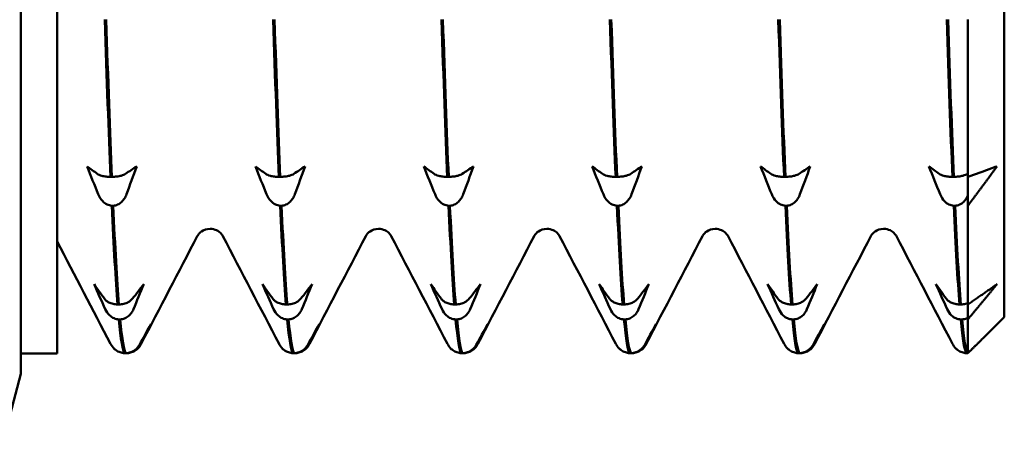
# Model space of a CAD drawing. Header units: millimetres. Extents: x 65 to 370, y 57 to 247.
# Tile 3 of 24: x 125 to 138, y 61 to 67. Entities that reach past the tile are written whole.
import ezdxf

# ---------------------------------------------------------------- set-up
doc = ezdxf.new("R2010")
doc.units = ezdxf.units.MM
doc.layers.add('Видимый контур (ГОСТ)', color=7, linetype='Continuous', lineweight=50)

msp = doc.modelspace()

# ---------------------------------------------------------------- linework, layer by layer
at = {"layer": 'Видимый контур (ГОСТ)'}
for p, q in [((138.302, 94.882), (138.302, 62.682)), ((124.802, 61.901), (124.802, 75.28)), ((125.302, 75.28), (125.302, 62.182)), ((137.802, 66.768), (137.802, 64.607)), ((126.033, 64.607), (126.052, 64.607)), ((128.344, 64.607), (128.363, 64.607)), ((130.655, 64.607), (130.675, 64.607)), ((132.967, 64.607), (132.986, 64.607)), ((135.278, 64.607), (135.298, 64.607)), ((137.59, 64.607), (137.609, 64.607)), ((137.802, 64.212), (137.802, 64.607)), ((137.802, 64.607), (137.802, 64.353)), ((126.07, 64.212), (126.05, 64.212)), ((128.381, 64.212), (128.362, 64.212)), ((130.692, 64.212), (130.673, 64.212)), ((133.004, 64.212), (132.984, 64.212)), ((135.315, 64.212), (135.296, 64.212)), ((137.627, 64.212), (137.607, 64.212)), ((137.802, 64.212), (137.802, 62.854)), ((126.129, 62.854), (126.148, 62.854)), ((128.44, 62.854), (128.46, 62.854)), ((130.752, 62.854), (130.771, 62.854)), ((133.063, 62.854), (133.083, 62.854)), ((135.375, 62.854), (135.394, 62.854)), ((137.686, 62.854), (137.705, 62.854)), ((137.802, 62.65), (137.802, 62.854)), ((137.802, 62.854), (137.802, 62.672)), ((126.166, 62.65), (126.146, 62.65)), ((128.477, 62.65), (128.458, 62.65)), ((130.789, 62.65), (130.769, 62.65)), ((133.1, 62.65), (133.081, 62.65)), ((135.411, 62.65), (135.392, 62.65)), ((137.723, 62.65), (137.703, 62.65)), ((137.802, 62.65), (137.802, 62.186)), ((138.302, 62.682), (138.202, 62.582)), ((125.302, 62.182), (124.802, 62.182)), ((126.225, 62.186), (126.245, 62.186)), ((126.262, 62.186), (126.245, 62.186)), ((128.537, 62.186), (128.556, 62.186)), ((128.574, 62.186), (128.556, 62.186)), ((130.848, 62.186), (130.867, 62.186)), ((130.885, 62.186), (130.867, 62.186)), ((133.159, 62.186), (133.179, 62.186)), ((133.196, 62.186), (133.179, 62.186)), ((135.471, 62.186), (135.49, 62.186)), ((135.508, 62.186), (135.49, 62.186)), ((137.782, 62.186), (137.802, 62.186)), ((124.802, 61.901), (124.502, 60.782))]:
    msp.add_line(p, q, dxfattribs=at)
for points in [[(125.954, 66.768), (125.98, 65.95), (126.006, 65.224), (126.033, 64.607)], [(126.052, 64.607), (126.026, 65.224), (126, 65.95), (125.973, 66.768)], [(128.265, 66.768), (128.292, 65.95), (128.318, 65.224), (128.344, 64.607)], [(128.363, 64.607), (128.337, 65.224), (128.311, 65.95), (128.285, 66.768)], [(130.577, 66.768), (130.603, 65.95), (130.629, 65.224), (130.655, 64.607)], [(130.675, 64.607), (130.649, 65.224), (130.622, 65.95), (130.596, 66.768)], [(132.888, 66.768), (132.914, 65.95), (132.941, 65.224), (132.967, 64.607)], [(132.986, 64.607), (132.96, 65.224), (132.934, 65.95), (132.907, 66.768)], [(135.199, 66.768), (135.226, 65.95), (135.252, 65.224), (135.278, 64.607)], [(135.298, 64.607), (135.271, 65.224), (135.245, 65.95), (135.219, 66.768)], [(137.511, 66.768), (137.537, 65.95), (137.563, 65.224), (137.59, 64.607)], [(137.609, 64.607), (137.583, 65.224), (137.557, 65.95), (137.53, 66.768)], [(125.864, 64.368), (125.812, 64.496), (125.761, 64.624), (125.71, 64.752)], [(125.71, 64.752), (125.757, 64.718), (125.804, 64.683), (125.851, 64.649)], [(126.238, 64.649), (126.29, 64.683), (126.341, 64.718), (126.392, 64.752)], [(126.392, 64.752), (126.346, 64.624), (126.298, 64.496), (126.251, 64.368)], [(128.021, 64.752), (128.068, 64.718), (128.115, 64.683), (128.163, 64.649)], [(128.175, 64.368), (128.124, 64.496), (128.072, 64.624), (128.021, 64.752)], [(128.55, 64.649), (128.601, 64.683), (128.653, 64.718), (128.704, 64.752)], [(128.704, 64.752), (128.657, 64.624), (128.61, 64.496), (128.562, 64.368)], [(130.333, 64.752), (130.379, 64.718), (130.427, 64.683), (130.474, 64.649)], [(130.487, 64.368), (130.435, 64.496), (130.384, 64.624), (130.333, 64.752)], [(130.861, 64.649), (130.913, 64.683), (130.964, 64.718), (131.015, 64.752)], [(131.015, 64.752), (130.968, 64.624), (130.921, 64.496), (130.874, 64.368)], [(132.644, 64.752), (132.691, 64.718), (132.738, 64.683), (132.785, 64.649)], [(132.798, 64.368), (132.746, 64.496), (132.695, 64.624), (132.644, 64.752)], [(133.173, 64.649), (133.224, 64.683), (133.275, 64.718), (133.326, 64.752)], [(133.326, 64.752), (133.28, 64.624), (133.233, 64.496), (133.185, 64.368)], [(134.956, 64.752), (135.002, 64.718), (135.049, 64.683), (135.097, 64.649)], [(135.109, 64.368), (135.058, 64.496), (135.007, 64.624), (134.956, 64.752)], [(135.484, 64.649), (135.536, 64.683), (135.587, 64.718), (135.638, 64.752)], [(135.638, 64.752), (135.591, 64.624), (135.544, 64.496), (135.497, 64.368)], [(137.267, 64.752), (137.314, 64.718), (137.361, 64.683), (137.408, 64.649)], [(137.421, 64.368), (137.369, 64.496), (137.318, 64.624), (137.267, 64.752)], [(137.795, 64.649), (137.798, 64.651), (137.8, 64.652), (137.802, 64.653)], [(126.05, 64.212), (126.076, 63.644), (126.103, 63.188), (126.129, 62.854)], [(126.148, 62.854), (126.122, 63.188), (126.096, 63.644), (126.07, 64.212)], [(128.362, 64.212), (128.388, 63.644), (128.414, 63.188), (128.44, 62.854)], [(128.46, 62.854), (128.433, 63.188), (128.407, 63.644), (128.381, 64.212)], [(130.673, 64.212), (130.699, 63.644), (130.725, 63.188), (130.752, 62.854)], [(130.771, 62.854), (130.745, 63.188), (130.719, 63.644), (130.692, 64.212)], [(132.984, 64.212), (133.011, 63.644), (133.037, 63.188), (133.063, 62.854)], [(133.083, 62.854), (133.056, 63.188), (133.03, 63.644), (133.004, 64.212)], [(135.296, 64.212), (135.322, 63.644), (135.348, 63.188), (135.375, 62.854)], [(135.394, 62.854), (135.368, 63.188), (135.341, 63.644), (135.315, 64.212)], [(137.607, 64.212), (137.633, 63.644), (137.66, 63.188), (137.686, 62.854)], [(137.705, 62.854), (137.679, 63.188), (137.653, 63.644), (137.627, 64.212)], [(126.034, 62.313), (125.79, 62.782), (125.546, 63.251), (125.302, 63.719)], [(127.224, 63.793), (126.967, 63.3), (126.71, 62.807), (126.453, 62.313)], [(128.346, 62.313), (128.089, 62.807), (127.832, 63.3), (127.575, 63.793)], [(129.536, 63.793), (129.279, 63.3), (129.022, 62.807), (128.764, 62.313)], [(130.657, 62.313), (130.4, 62.807), (130.143, 63.3), (129.886, 63.793)], [(131.847, 63.793), (131.59, 63.3), (131.333, 62.807), (131.076, 62.313)], [(132.969, 62.313), (132.712, 62.807), (132.454, 63.3), (132.197, 63.793)], [(134.159, 63.793), (133.901, 63.3), (133.644, 62.807), (133.387, 62.313)], [(135.28, 62.313), (135.023, 62.807), (134.766, 63.3), (134.509, 63.793)], [(136.47, 63.793), (136.213, 63.3), (135.956, 62.807), (135.699, 62.313)], [(137.591, 62.313), (137.334, 62.807), (137.077, 63.3), (136.82, 63.793)], [(125.96, 62.79), (125.909, 62.904), (125.857, 63.019), (125.806, 63.134)], [(125.806, 63.134), (125.853, 63.067), (125.9, 63.001), (125.948, 62.935)], [(126.335, 62.935), (126.386, 63.001), (126.438, 63.067), (126.489, 63.134)], [(126.489, 63.134), (126.442, 63.019), (126.395, 62.904), (126.347, 62.79)], [(128.118, 63.134), (128.164, 63.067), (128.212, 63.001), (128.259, 62.935)], [(128.271, 62.79), (128.22, 62.904), (128.169, 63.019), (128.118, 63.134)], [(128.646, 62.935), (128.698, 63.001), (128.749, 63.067), (128.8, 63.134)], [(128.8, 63.134), (128.753, 63.019), (128.706, 62.904), (128.659, 62.79)], [(130.429, 63.134), (130.476, 63.067), (130.523, 63.001), (130.57, 62.935)], [(130.583, 62.79), (130.531, 62.904), (130.48, 63.019), (130.429, 63.134)], [(130.958, 62.935), (131.009, 63.001), (131.06, 63.067), (131.111, 63.134)], [(131.111, 63.134), (131.065, 63.019), (131.018, 62.904), (130.97, 62.79)], [(132.74, 63.134), (132.787, 63.067), (132.834, 63.001), (132.882, 62.935)], [(132.894, 62.79), (132.843, 62.904), (132.791, 63.019), (132.74, 63.134)], [(133.269, 62.935), (133.32, 63.001), (133.372, 63.067), (133.423, 63.134)], [(133.423, 63.134), (133.376, 63.019), (133.329, 62.904), (133.281, 62.79)], [(135.052, 63.134), (135.099, 63.067), (135.146, 63.001), (135.193, 62.935)], [(135.206, 62.79), (135.154, 62.904), (135.103, 63.019), (135.052, 63.134)], [(135.58, 62.935), (135.632, 63.001), (135.683, 63.067), (135.734, 63.134)], [(135.734, 63.134), (135.687, 63.019), (135.64, 62.904), (135.593, 62.79)], [(137.363, 63.134), (137.41, 63.067), (137.457, 63.001), (137.505, 62.935)], [(137.517, 62.79), (137.466, 62.904), (137.414, 63.019), (137.363, 63.134)], [(126.146, 62.65), (126.173, 62.37), (126.199, 62.215), (126.225, 62.186)], [(126.245, 62.186), (126.218, 62.215), (126.192, 62.37), (126.166, 62.65)], [(126.431, 62.301), (126.483, 62.394), (126.534, 62.488), (126.585, 62.582)], [(126.585, 62.582), (126.538, 62.488), (126.491, 62.394), (126.444, 62.301)], [(128.458, 62.65), (128.484, 62.37), (128.51, 62.215), (128.537, 62.186)], [(128.556, 62.186), (128.53, 62.215), (128.504, 62.37), (128.477, 62.65)], [(128.742, 62.301), (128.794, 62.394), (128.845, 62.488), (128.896, 62.582)], [(128.896, 62.582), (128.85, 62.488), (128.802, 62.394), (128.755, 62.301)], [(130.769, 62.65), (130.796, 62.37), (130.822, 62.215), (130.848, 62.186)], [(130.867, 62.186), (130.841, 62.215), (130.815, 62.37), (130.789, 62.65)], [(131.054, 62.301), (131.105, 62.394), (131.157, 62.488), (131.208, 62.582)], [(131.208, 62.582), (131.161, 62.488), (131.114, 62.394), (131.066, 62.301)], [(133.081, 62.65), (133.107, 62.37), (133.133, 62.215), (133.159, 62.186)], [(133.179, 62.186), (133.153, 62.215), (133.126, 62.37), (133.1, 62.65)], [(133.365, 62.301), (133.417, 62.394), (133.468, 62.488), (133.519, 62.582)], [(133.519, 62.582), (133.472, 62.488), (133.425, 62.394), (133.378, 62.301)], [(135.392, 62.65), (135.418, 62.37), (135.445, 62.215), (135.471, 62.186)], [(135.49, 62.186), (135.464, 62.215), (135.438, 62.37), (135.411, 62.65)], [(135.677, 62.301), (135.728, 62.394), (135.779, 62.488), (135.83, 62.582)], [(135.83, 62.582), (135.784, 62.488), (135.737, 62.394), (135.689, 62.301)], [(137.703, 62.65), (137.73, 62.37), (137.756, 62.215), (137.782, 62.186)], [(137.802, 62.186), (137.775, 62.215), (137.749, 62.37), (137.723, 62.65)], [(126.088, 62.242), (126.057, 62.271), (126.044, 62.294), (126.034, 62.313)], [(126.453, 62.313), (126.443, 62.294), (126.43, 62.271), (126.399, 62.242)], [(128.399, 62.242), (128.369, 62.271), (128.356, 62.294), (128.346, 62.313)], [(128.764, 62.313), (128.754, 62.294), (128.741, 62.271), (128.711, 62.242)], [(130.711, 62.242), (130.68, 62.271), (130.667, 62.294), (130.657, 62.313)], [(131.076, 62.313), (131.066, 62.294), (131.053, 62.271), (131.022, 62.242)], [(133.022, 62.242), (132.992, 62.271), (132.979, 62.294), (132.969, 62.313)], [(133.387, 62.313), (133.377, 62.294), (133.364, 62.271), (133.334, 62.242)], [(135.334, 62.242), (135.303, 62.271), (135.29, 62.294), (135.28, 62.313)], [(135.699, 62.313), (135.689, 62.294), (135.676, 62.271), (135.645, 62.242)], [(137.645, 62.242), (137.614, 62.271), (137.601, 62.294), (137.591, 62.313)], [(137.802, 62.186), (137.802, 62.186), (137.802, 62.186), (137.802, 62.186)]]:
    msp.add_open_spline(points, degree=3, dxfattribs=at)
for points, weights in [([(137.802, 64.607), (138.007, 64.681), (138.202, 64.752)], [1, 1.00018271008, 1.00007486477]), ([(138.202, 64.752), (138.007, 64.485), (137.802, 64.212)], [1.00007486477, 1.00018271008, 1]), ([(137.802, 62.854), (138.007, 62.996), (138.202, 63.134)], [1, 1.00018271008, 1.00007486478]), ([(138.202, 63.134), (138.007, 62.895), (137.802, 62.65)], [1.00007486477, 1.00018271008, 1]), ([(137.802, 62.186), (138.007, 62.386), (138.202, 62.582)], [1, 1.00018271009, 1.00007486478])]:
    msp.add_rational_spline(points, weights, degree=2, dxfattribs=at)
for points, knots in [([(125.851, 64.649), (125.858, 64.644), (125.868, 64.639), (125.889, 64.63), (125.901, 64.626), (125.932, 64.618), (125.951, 64.614), (125.992, 64.609), (126.012, 64.608), (126.033, 64.607)], [-0.02572708, -0.02572708, -0.02572708, -0.02572708, -0.01933654, -0.01933654, -0.01337877, -0.01337877, -0.00623493, -0.00623493, 0, 0, 0, 0]), ([(126.052, 64.607), (126.063, 64.608), (126.074, 64.608), (126.097, 64.61), (126.107, 64.611), (126.14, 64.615), (126.16, 64.619), (126.202, 64.63), (126.223, 64.639), (126.238, 64.649)], [-0.02885716, -0.02885716, -0.02885716, -0.02885716, -0.02499572, -0.02499572, -0.02102794, -0.02102794, -0.01254855, -0.01254855, 0, 0, 0, 0]), ([(128.163, 64.649), (128.17, 64.644), (128.179, 64.639), (128.2, 64.63), (128.213, 64.626), (128.243, 64.618), (128.263, 64.614), (128.303, 64.609), (128.323, 64.608), (128.344, 64.607)], [-0.02572708, -0.02572708, -0.02572708, -0.02572708, -0.01933654, -0.01933654, -0.01337878, -0.01337878, -0.00623494, -0.00623494, 0, 0, 0, 0]), ([(128.363, 64.607), (128.375, 64.608), (128.386, 64.608), (128.408, 64.61), (128.419, 64.611), (128.451, 64.615), (128.471, 64.619), (128.514, 64.63), (128.535, 64.639), (128.55, 64.649)], [-0.02885716, -0.02885716, -0.02885716, -0.02885716, -0.02499573, -0.02499573, -0.02102795, -0.02102795, -0.01254855, -0.01254855, 0, 0, 0, 0]), ([(130.474, 64.649), (130.481, 64.644), (130.49, 64.639), (130.512, 64.63), (130.524, 64.626), (130.555, 64.618), (130.574, 64.614), (130.615, 64.609), (130.635, 64.608), (130.655, 64.607)], [-0.02572708, -0.02572708, -0.02572708, -0.02572708, -0.01933654, -0.01933654, -0.01337878, -0.01337878, -0.00623494, -0.00623494, 0, 0, 0, 0]), ([(130.675, 64.607), (130.686, 64.608), (130.697, 64.608), (130.719, 64.61), (130.73, 64.611), (130.763, 64.615), (130.783, 64.619), (130.825, 64.63), (130.846, 64.639), (130.861, 64.649)], [-0.02885716, -0.02885716, -0.02885716, -0.02885716, -0.02499573, -0.02499573, -0.02102795, -0.02102795, -0.01254855, -0.01254855, 0, 0, 0, 0]), ([(132.785, 64.649), (132.793, 64.644), (132.802, 64.639), (132.823, 64.63), (132.835, 64.626), (132.866, 64.618), (132.886, 64.614), (132.926, 64.609), (132.946, 64.608), (132.967, 64.607)], [-0.02572708, -0.02572708, -0.02572708, -0.02572708, -0.01933654, -0.01933654, -0.01337878, -0.01337878, -0.00623494, -0.00623494, 0, 0, 0, 0]), ([(132.986, 64.607), (132.998, 64.608), (133.009, 64.608), (133.031, 64.61), (133.042, 64.611), (133.074, 64.615), (133.094, 64.619), (133.136, 64.63), (133.157, 64.639), (133.173, 64.649)], [-0.02885716, -0.02885716, -0.02885716, -0.02885716, -0.02499573, -0.02499573, -0.02102795, -0.02102795, -0.01254855, -0.01254855, 0, 0, 0, 0]), ([(135.097, 64.649), (135.104, 64.644), (135.113, 64.639), (135.135, 64.63), (135.147, 64.626), (135.178, 64.618), (135.197, 64.614), (135.237, 64.609), (135.257, 64.608), (135.278, 64.607)], [-0.02572708, -0.02572708, -0.02572708, -0.02572708, -0.01933654, -0.01933654, -0.01337878, -0.01337878, -0.00623494, -0.00623494, 0, 0, 0, 0]), ([(135.298, 64.607), (135.309, 64.608), (135.32, 64.608), (135.342, 64.61), (135.353, 64.611), (135.386, 64.615), (135.405, 64.619), (135.448, 64.63), (135.469, 64.639), (135.484, 64.649)], [-0.02885716, -0.02885716, -0.02885716, -0.02885716, -0.02499573, -0.02499573, -0.02102795, -0.02102795, -0.01254855, -0.01254855, 0, 0, 0, 0]), ([(137.408, 64.649), (137.415, 64.644), (137.425, 64.639), (137.446, 64.63), (137.458, 64.626), (137.489, 64.618), (137.508, 64.614), (137.549, 64.609), (137.569, 64.608), (137.59, 64.607)], [-0.02572708, -0.02572708, -0.02572708, -0.02572708, -0.01933654, -0.01933654, -0.01337878, -0.01337878, -0.00623494, -0.00623494, 0, 0, 0, 0]), ([(137.609, 64.607), (137.62, 64.608), (137.631, 64.608), (137.654, 64.61), (137.664, 64.611), (137.697, 64.615), (137.717, 64.619), (137.759, 64.63), (137.78, 64.639), (137.795, 64.649)], [-0.02885716, -0.02885716, -0.02885716, -0.02885716, -0.02499573, -0.02499573, -0.02102795, -0.02102795, -0.01254855, -0.01254855, 0, 0, 0, 0]), ([(126.05, 64.212), (126.039, 64.213), (126.028, 64.214), (126.006, 64.22), (125.995, 64.224), (125.962, 64.24), (125.942, 64.255), (125.9, 64.298), (125.879, 64.331), (125.864, 64.368)], [-0.02885716, -0.02885716, -0.02885716, -0.02885716, -0.02499571, -0.02499571, -0.02102793, -0.02102793, -0.01254854, -0.01254854, 0, 0, 0, 0]), ([(126.251, 64.368), (126.244, 64.349), (126.235, 64.33), (126.213, 64.296), (126.201, 64.28), (126.17, 64.25), (126.151, 64.236), (126.11, 64.218), (126.09, 64.213), (126.07, 64.212)], [-0.02572708, -0.02572708, -0.02572708, -0.02572708, -0.01933654, -0.01933654, -0.01337877, -0.01337877, -0.00623493, -0.00623493, 0, 0, 0, 0]), ([(128.362, 64.212), (128.35, 64.213), (128.339, 64.214), (128.317, 64.22), (128.306, 64.224), (128.274, 64.24), (128.254, 64.255), (128.211, 64.298), (128.19, 64.331), (128.175, 64.368)], [-0.02885716, -0.02885716, -0.02885716, -0.02885716, -0.02499573, -0.02499573, -0.02102795, -0.02102795, -0.01254855, -0.01254855, 0, 0, 0, 0]), ([(128.562, 64.368), (128.555, 64.349), (128.546, 64.33), (128.525, 64.296), (128.512, 64.28), (128.482, 64.25), (128.462, 64.236), (128.422, 64.218), (128.402, 64.213), (128.381, 64.212)], [-0.02572708, -0.02572708, -0.02572708, -0.02572708, -0.01933654, -0.01933654, -0.01337878, -0.01337878, -0.00623494, -0.00623494, 0, 0, 0, 0]), ([(130.673, 64.212), (130.662, 64.213), (130.651, 64.214), (130.628, 64.22), (130.618, 64.224), (130.585, 64.24), (130.565, 64.255), (130.523, 64.298), (130.502, 64.331), (130.487, 64.368)], [-0.02885716, -0.02885716, -0.02885716, -0.02885716, -0.02499573, -0.02499573, -0.02102795, -0.02102795, -0.01254855, -0.01254855, 0, 0, 0, 0]), ([(130.874, 64.368), (130.867, 64.349), (130.857, 64.33), (130.836, 64.296), (130.824, 64.28), (130.793, 64.25), (130.774, 64.236), (130.733, 64.218), (130.713, 64.213), (130.692, 64.212)], [-0.02572708, -0.02572708, -0.02572708, -0.02572708, -0.01933654, -0.01933654, -0.01337878, -0.01337878, -0.00623494, -0.00623494, 0, 0, 0, 0]), ([(132.984, 64.212), (132.973, 64.213), (132.962, 64.214), (132.94, 64.22), (132.929, 64.224), (132.896, 64.24), (132.877, 64.255), (132.834, 64.298), (132.813, 64.331), (132.798, 64.368)], [-0.02885716, -0.02885716, -0.02885716, -0.02885716, -0.02499573, -0.02499573, -0.02102795, -0.02102795, -0.01254855, -0.01254855, 0, 0, 0, 0]), ([(133.185, 64.368), (133.178, 64.349), (133.169, 64.33), (133.147, 64.296), (133.135, 64.28), (133.104, 64.25), (133.085, 64.236), (133.045, 64.218), (133.025, 64.213), (133.004, 64.212)], [-0.02572708, -0.02572708, -0.02572708, -0.02572708, -0.01933654, -0.01933654, -0.01337878, -0.01337878, -0.00623494, -0.00623494, 0, 0, 0, 0]), ([(135.296, 64.212), (135.284, 64.213), (135.273, 64.214), (135.251, 64.22), (135.24, 64.224), (135.208, 64.24), (135.188, 64.255), (135.146, 64.298), (135.125, 64.331), (135.109, 64.368)], [-0.02885716, -0.02885716, -0.02885716, -0.02885716, -0.02499573, -0.02499573, -0.02102795, -0.02102795, -0.01254855, -0.01254855, 0, 0, 0, 0]), ([(135.497, 64.368), (135.489, 64.349), (135.48, 64.33), (135.459, 64.296), (135.447, 64.28), (135.416, 64.25), (135.396, 64.236), (135.356, 64.218), (135.336, 64.213), (135.315, 64.212)], [-0.02572708, -0.02572708, -0.02572708, -0.02572708, -0.01933654, -0.01933654, -0.01337878, -0.01337878, -0.00623494, -0.00623494, 0, 0, 0, 0]), ([(137.607, 64.212), (137.596, 64.213), (137.585, 64.214), (137.563, 64.22), (137.552, 64.224), (137.519, 64.24), (137.499, 64.255), (137.457, 64.298), (137.436, 64.331), (137.421, 64.368)], [-0.02885716, -0.02885716, -0.02885716, -0.02885716, -0.02499573, -0.02499573, -0.02102795, -0.02102795, -0.01254855, -0.01254855, 0, 0, 0, 0]), ([(137.802, 64.353), (137.796, 64.339), (137.789, 64.325), (137.77, 64.296), (137.758, 64.28), (137.727, 64.25), (137.708, 64.236), (137.667, 64.218), (137.647, 64.213), (137.627, 64.212)], [-0.02402417, -0.02402417, -0.02402417, -0.02402417, -0.01933654, -0.01933654, -0.01337878, -0.01337878, -0.00623494, -0.00623494, 0, 0, 0, 0]), ([(127.399, 63.894), (127.354, 63.894), (127.31, 63.876), (127.26, 63.842), (127.247, 63.827), (127.231, 63.805), (127.227, 63.798), (127.224, 63.793)], [0, 0, 0, 0, 0.02780371, 0.02780371, 0.05196147, 0.05196147, 0.07432923, 0.07432923, 0.07432923, 0.07432923]), ([(127.575, 63.793), (127.57, 63.801), (127.564, 63.816), (127.528, 63.849), (127.511, 63.863), (127.463, 63.885), (127.431, 63.894), (127.399, 63.894)], [0, 0, 0, 0, 0.03594986, 0.03594986, 0.05480461, 0.05480461, 0.07436131, 0.07436131, 0.07436131, 0.07436131]), ([(129.711, 63.894), (129.665, 63.894), (129.622, 63.876), (129.572, 63.842), (129.558, 63.827), (129.542, 63.805), (129.538, 63.798), (129.536, 63.793)], [0, 0, 0, 0, 0.02780371, 0.02780371, 0.05196147, 0.05196147, 0.07432923, 0.07432923, 0.07432923, 0.07432923]), ([(129.886, 63.793), (129.882, 63.801), (129.875, 63.816), (129.84, 63.849), (129.823, 63.863), (129.775, 63.885), (129.743, 63.894), (129.711, 63.894)], [0, 0, 0, 0, 0.03594986, 0.03594986, 0.05480461, 0.05480461, 0.07436131, 0.07436131, 0.07436131, 0.07436131]), ([(132.022, 63.894), (131.977, 63.894), (131.933, 63.876), (131.883, 63.842), (131.87, 63.827), (131.854, 63.805), (131.85, 63.798), (131.847, 63.793)], [0, 0, 0, 0, 0.02780371, 0.02780371, 0.05196147, 0.05196147, 0.07432923, 0.07432923, 0.07432923, 0.07432923]), ([(132.197, 63.793), (132.193, 63.801), (132.186, 63.816), (132.151, 63.849), (132.134, 63.863), (132.086, 63.885), (132.054, 63.894), (132.022, 63.894)], [0, 0, 0, 0, 0.03594986, 0.03594986, 0.05480461, 0.05480461, 0.07436131, 0.07436131, 0.07436131, 0.07436131]), ([(134.334, 63.894), (134.288, 63.894), (134.245, 63.876), (134.194, 63.842), (134.181, 63.827), (134.165, 63.805), (134.161, 63.798), (134.159, 63.793)], [0, 0, 0, 0, 0.02780371, 0.02780371, 0.05196147, 0.05196147, 0.07432923, 0.07432923, 0.07432923, 0.07432923]), ([(134.509, 63.793), (134.505, 63.801), (134.498, 63.816), (134.463, 63.849), (134.445, 63.863), (134.397, 63.885), (134.366, 63.894), (134.334, 63.894)], [0, 0, 0, 0, 0.03594986, 0.03594986, 0.05480461, 0.05480461, 0.07436131, 0.07436131, 0.07436131, 0.07436131]), ([(136.645, 63.894), (136.599, 63.894), (136.556, 63.876), (136.506, 63.842), (136.493, 63.827), (136.476, 63.805), (136.472, 63.798), (136.47, 63.793)], [0, 0, 0, 0, 0.02780371, 0.02780371, 0.05196147, 0.05196147, 0.07432923, 0.07432923, 0.07432923, 0.07432923]), ([(136.82, 63.793), (136.816, 63.801), (136.809, 63.816), (136.774, 63.849), (136.757, 63.863), (136.709, 63.885), (136.677, 63.894), (136.645, 63.894)], [0, 0, 0, 0, 0.03594986, 0.03594986, 0.05480461, 0.05480461, 0.07436131, 0.07436131, 0.07436131, 0.07436131]), ([(125.948, 62.935), (125.955, 62.925), (125.964, 62.915), (125.985, 62.897), (125.998, 62.889), (126.028, 62.874), (126.048, 62.867), (126.088, 62.857), (126.108, 62.855), (126.129, 62.854)], [-0.02572708, -0.02572708, -0.02572708, -0.02572708, -0.01933654, -0.01933654, -0.01337877, -0.01337877, -0.00623493, -0.00623493, 0, 0, 0, 0]), ([(126.148, 62.854), (126.16, 62.854), (126.171, 62.855), (126.193, 62.858), (126.204, 62.86), (126.236, 62.869), (126.256, 62.876), (126.299, 62.899), (126.32, 62.916), (126.335, 62.935)], [-0.02885716, -0.02885716, -0.02885716, -0.02885716, -0.02499572, -0.02499572, -0.02102794, -0.02102794, -0.01254855, -0.01254855, 0, 0, 0, 0]), ([(128.259, 62.935), (128.266, 62.925), (128.275, 62.915), (128.297, 62.897), (128.309, 62.889), (128.34, 62.874), (128.359, 62.867), (128.4, 62.857), (128.42, 62.855), (128.44, 62.854)], [-0.02572708, -0.02572708, -0.02572708, -0.02572708, -0.01933654, -0.01933654, -0.01337878, -0.01337878, -0.00623494, -0.00623494, 0, 0, 0, 0]), ([(128.46, 62.854), (128.471, 62.854), (128.482, 62.855), (128.504, 62.858), (128.515, 62.86), (128.548, 62.869), (128.567, 62.876), (128.61, 62.899), (128.631, 62.916), (128.646, 62.935)], [-0.02885716, -0.02885716, -0.02885716, -0.02885716, -0.02499573, -0.02499573, -0.02102795, -0.02102795, -0.01254855, -0.01254855, 0, 0, 0, 0]), ([(130.57, 62.935), (130.578, 62.925), (130.587, 62.915), (130.608, 62.897), (130.62, 62.889), (130.651, 62.874), (130.67, 62.867), (130.711, 62.857), (130.731, 62.855), (130.752, 62.854)], [-0.02572708, -0.02572708, -0.02572708, -0.02572708, -0.01933654, -0.01933654, -0.01337878, -0.01337878, -0.00623494, -0.00623494, 0, 0, 0, 0]), ([(130.771, 62.854), (130.782, 62.854), (130.794, 62.855), (130.816, 62.858), (130.826, 62.86), (130.859, 62.869), (130.879, 62.876), (130.921, 62.899), (130.942, 62.916), (130.958, 62.935)], [-0.02885716, -0.02885716, -0.02885716, -0.02885716, -0.02499573, -0.02499573, -0.02102795, -0.02102795, -0.01254855, -0.01254855, 0, 0, 0, 0]), ([(132.882, 62.935), (132.889, 62.925), (132.898, 62.915), (132.92, 62.897), (132.932, 62.889), (132.962, 62.874), (132.982, 62.867), (133.022, 62.857), (133.042, 62.855), (133.063, 62.854)], [-0.02572708, -0.02572708, -0.02572708, -0.02572708, -0.01933654, -0.01933654, -0.01337878, -0.01337878, -0.00623494, -0.00623494, 0, 0, 0, 0]), ([(133.083, 62.854), (133.094, 62.854), (133.105, 62.855), (133.127, 62.858), (133.138, 62.86), (133.17, 62.869), (133.19, 62.876), (133.233, 62.899), (133.254, 62.916), (133.269, 62.935)], [-0.02885716, -0.02885716, -0.02885716, -0.02885716, -0.02499573, -0.02499573, -0.02102795, -0.02102795, -0.01254855, -0.01254855, 0, 0, 0, 0]), ([(135.193, 62.935), (135.2, 62.925), (135.209, 62.915), (135.231, 62.897), (135.243, 62.889), (135.274, 62.874), (135.293, 62.867), (135.334, 62.857), (135.354, 62.855), (135.375, 62.854)], [-0.02572708, -0.02572708, -0.02572708, -0.02572708, -0.01933654, -0.01933654, -0.01337878, -0.01337878, -0.00623494, -0.00623494, 0, 0, 0, 0]), ([(135.394, 62.854), (135.405, 62.854), (135.416, 62.855), (135.438, 62.858), (135.449, 62.86), (135.482, 62.869), (135.502, 62.876), (135.544, 62.899), (135.565, 62.916), (135.58, 62.935)], [-0.02885716, -0.02885716, -0.02885716, -0.02885716, -0.02499573, -0.02499573, -0.02102795, -0.02102795, -0.01254855, -0.01254855, 0, 0, 0, 0]), ([(137.505, 62.935), (137.512, 62.925), (137.521, 62.915), (137.542, 62.897), (137.555, 62.889), (137.585, 62.874), (137.605, 62.867), (137.645, 62.857), (137.665, 62.855), (137.686, 62.854)], [-0.02572708, -0.02572708, -0.02572708, -0.02572708, -0.01933654, -0.01933654, -0.01337878, -0.01337878, -0.00623494, -0.00623494, 0, 0, 0, 0]), ([(137.705, 62.854), (137.717, 62.854), (137.728, 62.855), (137.75, 62.858), (137.761, 62.86), (137.782, 62.866), (137.792, 62.869), (137.802, 62.873)], [-0.02885716, -0.02885716, -0.02885716, -0.02885716, -0.02499573, -0.02499573, -0.02102795, -0.02102795, -0.01689652, -0.01689652, -0.01689652, -0.01689652]), ([(126.146, 62.65), (126.135, 62.65), (126.124, 62.652), (126.102, 62.657), (126.091, 62.66), (126.059, 62.675), (126.039, 62.688), (125.996, 62.726), (125.975, 62.756), (125.96, 62.79)], [-0.02885716, -0.02885716, -0.02885716, -0.02885716, -0.02499571, -0.02499571, -0.02102793, -0.02102793, -0.01254854, -0.01254854, 0, 0, 0, 0]), ([(126.347, 62.79), (126.34, 62.772), (126.331, 62.755), (126.309, 62.725), (126.297, 62.711), (126.267, 62.684), (126.247, 62.671), (126.207, 62.655), (126.187, 62.651), (126.166, 62.65)], [-0.02572708, -0.02572708, -0.02572708, -0.02572708, -0.01933654, -0.01933654, -0.01337877, -0.01337877, -0.00623493, -0.00623493, 0, 0, 0, 0]), ([(128.458, 62.65), (128.447, 62.65), (128.435, 62.652), (128.413, 62.657), (128.403, 62.66), (128.37, 62.675), (128.35, 62.688), (128.308, 62.726), (128.287, 62.756), (128.271, 62.79)], [-0.02885716, -0.02885716, -0.02885716, -0.02885716, -0.02499573, -0.02499573, -0.02102795, -0.02102795, -0.01254855, -0.01254855, 0, 0, 0, 0]), ([(128.659, 62.79), (128.651, 62.772), (128.642, 62.755), (128.621, 62.725), (128.609, 62.711), (128.578, 62.684), (128.559, 62.671), (128.518, 62.655), (128.498, 62.651), (128.477, 62.65)], [-0.02572708, -0.02572708, -0.02572708, -0.02572708, -0.01933654, -0.01933654, -0.01337878, -0.01337878, -0.00623494, -0.00623494, 0, 0, 0, 0]), ([(130.769, 62.65), (130.758, 62.65), (130.747, 62.652), (130.725, 62.657), (130.714, 62.66), (130.681, 62.675), (130.662, 62.688), (130.619, 62.726), (130.598, 62.756), (130.583, 62.79)], [-0.02885716, -0.02885716, -0.02885716, -0.02885716, -0.02499573, -0.02499573, -0.02102795, -0.02102795, -0.01254855, -0.01254855, 0, 0, 0, 0]), ([(130.97, 62.79), (130.963, 62.772), (130.954, 62.755), (130.932, 62.725), (130.92, 62.711), (130.889, 62.684), (130.87, 62.671), (130.83, 62.655), (130.809, 62.651), (130.789, 62.65)], [-0.02572708, -0.02572708, -0.02572708, -0.02572708, -0.01933654, -0.01933654, -0.01337878, -0.01337878, -0.00623494, -0.00623494, 0, 0, 0, 0]), ([(133.081, 62.65), (133.069, 62.65), (133.058, 62.652), (133.036, 62.657), (133.025, 62.66), (132.993, 62.675), (132.973, 62.688), (132.93, 62.726), (132.909, 62.756), (132.894, 62.79)], [-0.02885716, -0.02885716, -0.02885716, -0.02885716, -0.02499573, -0.02499573, -0.02102795, -0.02102795, -0.01254855, -0.01254855, 0, 0, 0, 0]), ([(133.281, 62.79), (133.274, 62.772), (133.265, 62.755), (133.244, 62.725), (133.231, 62.711), (133.201, 62.684), (133.181, 62.671), (133.141, 62.655), (133.121, 62.651), (133.1, 62.65)], [-0.02572708, -0.02572708, -0.02572708, -0.02572708, -0.01933654, -0.01933654, -0.01337878, -0.01337878, -0.00623494, -0.00623494, 0, 0, 0, 0]), ([(135.392, 62.65), (135.381, 62.65), (135.37, 62.652), (135.348, 62.657), (135.337, 62.66), (135.304, 62.675), (135.284, 62.688), (135.242, 62.726), (135.221, 62.756), (135.206, 62.79)], [-0.02885716, -0.02885716, -0.02885716, -0.02885716, -0.02499573, -0.02499573, -0.02102795, -0.02102795, -0.01254855, -0.01254855, 0, 0, 0, 0]), ([(135.593, 62.79), (135.586, 62.772), (135.577, 62.755), (135.555, 62.725), (135.543, 62.711), (135.512, 62.684), (135.493, 62.671), (135.452, 62.655), (135.432, 62.651), (135.411, 62.65)], [-0.02572708, -0.02572708, -0.02572708, -0.02572708, -0.01933654, -0.01933654, -0.01337878, -0.01337878, -0.00623494, -0.00623494, 0, 0, 0, 0]), ([(137.703, 62.65), (137.692, 62.65), (137.681, 62.652), (137.659, 62.657), (137.648, 62.66), (137.616, 62.675), (137.596, 62.688), (137.553, 62.726), (137.532, 62.756), (137.517, 62.79)], [-0.02885716, -0.02885716, -0.02885716, -0.02885716, -0.02499573, -0.02499573, -0.02102795, -0.02102795, -0.01254855, -0.01254855, 0, 0, 0, 0]), ([(137.802, 62.672), (137.796, 62.668), (137.789, 62.665), (137.764, 62.655), (137.744, 62.651), (137.723, 62.65)], [-0.008419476, -0.008419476, -0.008419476, -0.008419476, -0.006234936, -0.006234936, 0, 0, 0, 0]), ([(126.088, 62.242), (126.094, 62.237), (126.101, 62.231), (126.125, 62.214), (126.144, 62.204), (126.184, 62.191), (126.204, 62.187), (126.225, 62.186)], [-0.01640083, -0.01640083, -0.01640083, -0.01640083, -0.01337878, -0.01337878, -0.00623494, -0.00623494, 0, 0, 0, 0]), ([(126.245, 62.186), (126.256, 62.187), (126.267, 62.188), (126.289, 62.192), (126.3, 62.195), (126.333, 62.207), (126.352, 62.218), (126.395, 62.249), (126.416, 62.273), (126.431, 62.301)], [-0.02885716, -0.02885716, -0.02885716, -0.02885716, -0.02499573, -0.02499573, -0.02102795, -0.02102795, -0.01254855, -0.01254855, 0, 0, 0, 0]), ([(126.444, 62.301), (126.436, 62.286), (126.427, 62.273), (126.406, 62.248), (126.394, 62.236), (126.363, 62.214), (126.344, 62.204), (126.303, 62.191), (126.283, 62.187), (126.262, 62.186)], [-0.02572708, -0.02572708, -0.02572708, -0.02572708, -0.01933654, -0.01933654, -0.01337878, -0.01337878, -0.00623494, -0.00623494, 0, 0, 0, 0]), ([(128.399, 62.242), (128.405, 62.237), (128.412, 62.231), (128.436, 62.214), (128.455, 62.204), (128.496, 62.191), (128.516, 62.187), (128.537, 62.186)], [-0.01640083, -0.01640083, -0.01640083, -0.01640083, -0.01337878, -0.01337878, -0.00623494, -0.00623494, 0, 0, 0, 0]), ([(128.556, 62.186), (128.567, 62.187), (128.578, 62.188), (128.601, 62.192), (128.611, 62.195), (128.644, 62.207), (128.664, 62.218), (128.706, 62.249), (128.727, 62.273), (128.742, 62.301)], [-0.02885716, -0.02885716, -0.02885716, -0.02885716, -0.02499573, -0.02499573, -0.02102795, -0.02102795, -0.01254855, -0.01254855, 0, 0, 0, 0]), ([(128.755, 62.301), (128.748, 62.286), (128.739, 62.273), (128.717, 62.248), (128.705, 62.236), (128.674, 62.214), (128.655, 62.204), (128.614, 62.191), (128.594, 62.187), (128.574, 62.186)], [-0.02572708, -0.02572708, -0.02572708, -0.02572708, -0.01933654, -0.01933654, -0.01337878, -0.01337878, -0.00623494, -0.00623494, 0, 0, 0, 0]), ([(130.711, 62.242), (130.717, 62.237), (130.724, 62.231), (130.747, 62.214), (130.767, 62.204), (130.807, 62.191), (130.827, 62.187), (130.848, 62.186)], [-0.01640083, -0.01640083, -0.01640083, -0.01640083, -0.01337878, -0.01337878, -0.00623494, -0.00623494, 0, 0, 0, 0]), ([(130.867, 62.186), (130.879, 62.187), (130.89, 62.188), (130.912, 62.192), (130.923, 62.195), (130.955, 62.207), (130.975, 62.218), (131.018, 62.249), (131.039, 62.273), (131.054, 62.301)], [-0.02885716, -0.02885716, -0.02885716, -0.02885716, -0.02499573, -0.02499573, -0.02102795, -0.02102795, -0.01254855, -0.01254855, 0, 0, 0, 0]), ([(131.066, 62.301), (131.059, 62.286), (131.05, 62.273), (131.029, 62.248), (131.016, 62.236), (130.986, 62.214), (130.966, 62.204), (130.926, 62.191), (130.906, 62.187), (130.885, 62.186)], [-0.02572708, -0.02572708, -0.02572708, -0.02572708, -0.01933654, -0.01933654, -0.01337878, -0.01337878, -0.00623494, -0.00623494, 0, 0, 0, 0]), ([(133.022, 62.242), (133.028, 62.237), (133.035, 62.231), (133.059, 62.214), (133.078, 62.204), (133.119, 62.191), (133.139, 62.187), (133.159, 62.186)], [-0.01640083, -0.01640083, -0.01640083, -0.01640083, -0.01337878, -0.01337878, -0.00623494, -0.00623494, 0, 0, 0, 0]), ([(133.179, 62.186), (133.19, 62.187), (133.201, 62.188), (133.223, 62.192), (133.234, 62.195), (133.267, 62.207), (133.287, 62.218), (133.329, 62.249), (133.35, 62.273), (133.365, 62.301)], [-0.02885716, -0.02885716, -0.02885716, -0.02885716, -0.02499573, -0.02499573, -0.02102795, -0.02102795, -0.01254855, -0.01254855, 0, 0, 0, 0]), ([(133.378, 62.301), (133.371, 62.286), (133.361, 62.273), (133.34, 62.248), (133.328, 62.236), (133.297, 62.214), (133.278, 62.204), (133.237, 62.191), (133.217, 62.187), (133.196, 62.186)], [-0.02572708, -0.02572708, -0.02572708, -0.02572708, -0.01933654, -0.01933654, -0.01337878, -0.01337878, -0.00623494, -0.00623494, 0, 0, 0, 0]), ([(135.334, 62.242), (135.34, 62.237), (135.346, 62.231), (135.37, 62.214), (135.39, 62.204), (135.43, 62.191), (135.45, 62.187), (135.471, 62.186)], [-0.01640083, -0.01640083, -0.01640083, -0.01640083, -0.01337878, -0.01337878, -0.00623494, -0.00623494, 0, 0, 0, 0]), ([(135.49, 62.186), (135.502, 62.187), (135.513, 62.188), (135.535, 62.192), (135.546, 62.195), (135.578, 62.207), (135.598, 62.218), (135.64, 62.249), (135.661, 62.273), (135.677, 62.301)], [-0.02885716, -0.02885716, -0.02885716, -0.02885716, -0.02499573, -0.02499573, -0.02102795, -0.02102795, -0.01254855, -0.01254855, 0, 0, 0, 0]), ([(135.689, 62.301), (135.682, 62.286), (135.673, 62.273), (135.651, 62.248), (135.639, 62.236), (135.608, 62.214), (135.589, 62.204), (135.549, 62.191), (135.529, 62.187), (135.508, 62.186)], [-0.02572708, -0.02572708, -0.02572708, -0.02572708, -0.01933654, -0.01933654, -0.01337878, -0.01337878, -0.00623494, -0.00623494, 0, 0, 0, 0]), ([(137.645, 62.242), (137.651, 62.237), (137.658, 62.231), (137.682, 62.214), (137.701, 62.204), (137.741, 62.191), (137.761, 62.187), (137.782, 62.186)], [-0.01640083, -0.01640083, -0.01640083, -0.01640083, -0.01337878, -0.01337878, -0.00623494, -0.00623494, 0, 0, 0, 0])]:
    msp.add_open_spline(points, degree=3, knots=knots, dxfattribs=at)

doc.saveas('drawing.dxf')
